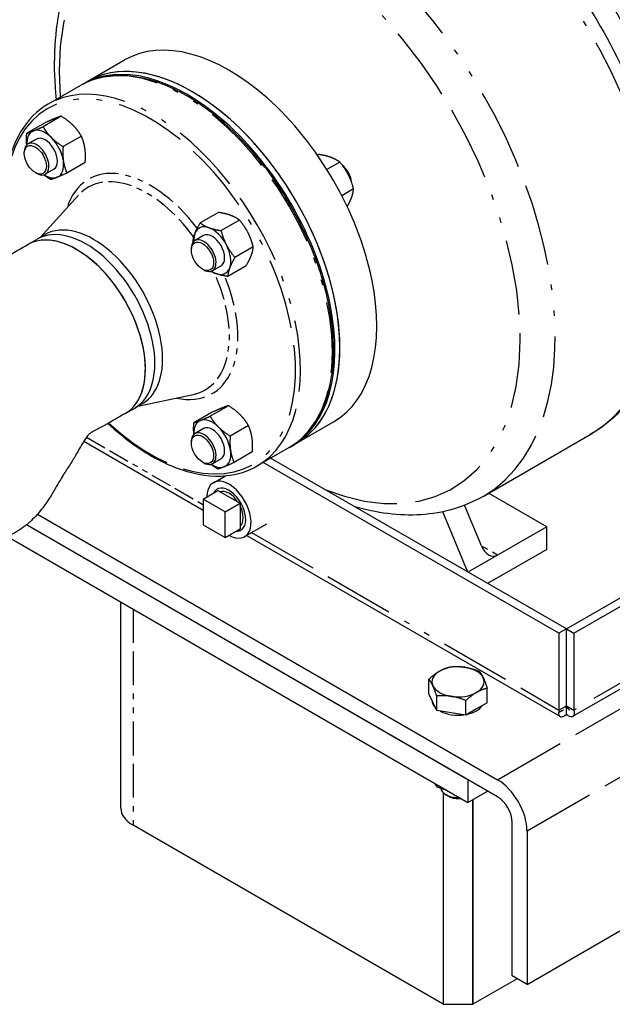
# Model space of a CAD drawing. Header units: inches. Extents: x 3 to 360, y 8 to 227.
# Tile 73 of 98: x 120 to 130, y 122 to 139. Entities that reach past the tile are written whole.
import ezdxf

# ---------------------------------------------------------------- set-up
doc = ezdxf.new("R2010")
doc.units = ezdxf.units.IN
doc.header["$LTSCALE"] = 10.666667
doc.header["$MEASUREMENT"] = 0
doc.linetypes.add('DOUBLE_DASH_DOUBLE_DOT', pattern=[0.74, 0.24, -0.06, 0.24, -0.06, 0.01, -0.06, 0.01, -0.06])
doc.layers.get('0').update_dxf_attribs({"lineweight": 25})
doc.layers.add('PHANTOM', color=7, linetype='DOUBLE_DASH_DOUBLE_DOT', lineweight=25)

msp = doc.modelspace()

# ---------------------------------------------------------------- linework, layer by layer
for p, q in [((128.619, 121.872), (162.56, 141.468)), ((120.733, 138.082), (121.396, 138.465)), ((120.645, 138.031), (120.733, 138.082)), ((120.601, 138.005), (120.026, 137.674)), ((119.967, 137.338), (119.639, 137.149)), ((120.258, 137.456), (119.931, 137.267)), ((119.814, 137.046), (119.659, 136.957)), ((120.619, 137.099), (120.291, 136.91)), ((119.595, 136.788), (119.595, 136.814)), ((120.688, 136.625), (120.36, 136.436)), ((124.88, 136.769), (124.857, 136.755)), ((125.257, 136.631), (125.027, 136.498)), ((119.793, 136.444), (119.816, 136.431)), ((120.126, 136.505), (119.972, 136.415)), ((125.505, 136.151), (125.294, 136.029)), ((119.884, 135.282), (120.565, 136.038)), ((123.079, 135.729), (122.752, 135.54)), ((123.456, 135.591), (123.128, 135.402)), ((119.656, 135.151), (119.827, 135.249)), ((119.965, 135.329), (119.827, 135.249)), ((122.814, 135.314), (122.659, 135.225)), ((122.595, 135.056), (122.595, 135.081)), ((123.704, 135.112), (123.376, 134.922)), ((122.793, 134.712), (122.816, 134.699)), ((123.126, 134.773), (122.972, 134.683)), ((123.575, 134.77), (123.248, 134.58)), ((129.326, 128.252), (138.96, 133.813)), ((129.459, 128.175), (139.092, 133.737)), ((121.634, 132.251), (122.629, 132.462)), ((121.406, 132.119), (121.577, 132.218)), ((121.715, 132.298), (121.577, 132.218)), ((123.258, 132.26), (122.931, 132.071)), ((122.967, 132.142), (122.639, 131.953)), ((138.983, 132.19), (129.438, 126.679)), ((122.814, 131.85), (122.659, 131.76)), ((123.619, 131.903), (123.291, 131.714)), ((124.483, 131.587), (125.146, 131.969)), ((127.83, 130.632), (129.755, 131.743)), ((122.803, 130.381), (120.661, 131.617)), ((122.595, 131.592), (122.595, 131.617)), ((124.351, 131.51), (123.776, 131.178)), ((124.395, 131.536), (124.483, 131.587)), ((123.688, 131.429), (123.36, 131.24)), ((129.325, 128.252), (124.016, 131.317)), ((122.793, 131.247), (122.816, 131.235)), ((123.126, 131.308), (122.972, 131.219)), ((129.193, 128.175), (123.883, 131.24)), ((122.989, 130.878), (123.205, 131.003)), ((122.803, 130.581), (123.071, 130.736)), ((123.071, 130.736), (123.467, 130.508)), ((128.972, 130.088), (127.93, 130.69)), ((122.803, 130.581), (122.803, 130.124)), ((123.199, 130.353), (122.803, 130.581)), ((123.199, 130.353), (123.467, 130.508)), ((123.467, 130.508), (123.467, 130.051)), ((127.799, 129.745), (127.496, 130.472)), ((119.832, 130.313), (128.088, 125.547)), ((123.199, 129.895), (123.199, 130.353)), ((127.558, 129.272), (127.106, 130.356)), ((128.088, 125.24), (119.634, 130.122)), ((127.558, 125.547), (119.634, 130.122)), ((122.803, 130.124), (123.199, 129.895)), ((123.549, 129.909), (123.949, 130.139)), ((128.972, 130.088), (128.088, 129.578)), ((128.972, 129.68), (128.972, 130.088)), ((119.295, 129.909), (127.558, 125.138)), ((123.199, 129.895), (123.467, 130.051)), ((129.213, 126.679), (123.585, 129.929)), ((128.088, 129.578), (127.558, 129.272)), ((128.972, 129.68), (127.911, 129.068)), ((121.328, 125.036), (121.328, 128.735)), ((129.325, 128.252), (129.193, 128.175)), ((129.193, 128.175), (129.193, 126.797)), ((129.325, 126.874), (129.325, 128.252)), ((129.326, 128.252), (129.459, 128.175)), ((129.326, 126.874), (129.326, 128.252)), ((129.459, 128.175), (129.459, 126.797)), ((126.858, 127.089), (126.858, 127.351)), ((126.928, 126.938), (126.858, 127.089)), ((127.904, 126.927), (127.904, 127.189)), ((126.998, 126.787), (126.928, 126.938)), ((126.998, 126.787), (126.998, 127.049)), ((127.521, 126.706), (127.521, 126.968)), ((127.904, 126.927), (127.713, 126.817)), ((127.26, 126.747), (126.998, 126.787)), ((127.521, 126.706), (127.26, 126.747)), ((127.713, 126.817), (127.521, 126.706)), ((129.193, 126.797), (129.325, 126.874)), ((129.326, 126.874), (129.459, 126.797)), ((129.326, 126.72), (129.326, 126.873)), ((127.558, 125.547), (127.558, 125.138)), ((126.998, 125.423), (126.998, 125.461)), ((127.116, 125.311), (127.116, 121.515)), ((127.116, 125.311), (127.116, 121.515)), ((127.558, 125.138), (127.911, 125.342)), ((127.215, 125.247), (127.16, 125.279)), ((127.646, 121.515), (127.646, 125.189)), ((127.646, 125.189), (127.646, 121.515)), ((128.353, 122.025), (128.353, 124.781)), ((127.116, 121.515), (121.548, 124.73)), ((128.619, 124.628), (128.619, 121.872)), ((128.442, 121.974), (127.646, 121.515)), ((128.619, 121.872), (128.353, 122.025)), ((127.116, 121.515), (127.646, 121.515))]:
    msp.add_line(p, q)
for centre, major_axis, ratio, start_param, end_param in [((132.773, 140.703), (-2, 3.464), 0.57735, 2.708678, 7.17885), ((127.514, 137.666), (-2.75, 4.763), 0.57735, 3.542808, 5.391692), ((123.271, 135.217), (1.875, -3.248), 0.57735, 0, 3.141593), ((122.608, 134.834), (-1.875, 3.248), 0.57735, 3.141593, 6.283185), ((122.52, 134.783), (1.875, -3.248), 0.57735, 6.271497, 9.436467), ((122.608, 134.834), (1.875, -3.248), 0.57735, 0, 3.141593), ((119.97, 136.775), (-0.234, 0.406), 0.57735, 6.202273, 7.132579), ((119.97, 136.775), (-0.234, 0.406), 0.57735, 5.155075, 6.202273), ((119.816, 136.686), (0.156, -0.271), 0.57735, 5.497787, 10.210176), ((119.97, 136.775), (-0.156, 0.271), 0.57735, 3.141593, 6.283185), ((119.97, 136.775), (-0.234, 0.406), 0.57735, 4.107878, 5.155075), ((119.97, 136.775), (0.234, -0.406), 0.57735, 6.202273, 7.24947), ((125.268, 136.37), (-0.141, 0.244), 0.57735, 4.029758, 5.335602), ((125.246, 136.357), (0.156, -0.271), 0.57735, 1.024283, 2.051303), ((119.97, 136.775), (0.234, -0.406), 0.57735, 5.433792, 6.202273), ((120.84, 133.814), (0.875, -1.516), 0.57735, 0, 3.141593), ((120.531, 133.635), (0.875, -1.516), 0.57735, 0, 3.141593), ((120.702, 133.734), (0.875, -1.516), 0.57735, 0, 3.141593), ((120.702, 133.734), (0.875, -1.516), 0.57735, 0, 3.141593), ((122.97, 135.043), (-0.234, 0.406), 0.57735, 5.678674, 6.725871), ((122.97, 135.043), (-0.234, 0.406), 0.57735, 4.631476, 5.678674), ((120.531, 133.635), (-0.875, 1.516), 0.57735, 5.497787, 6.283185), ((122.816, 134.954), (0.156, -0.271), 0.57735, 5.497787, 10.210176), ((122.97, 135.043), (0.234, -0.406), 0.57735, 3.584279, 3.990986), ((122.97, 135.043), (-0.156, 0.271), 0.57735, 3.141593, 6.283185), ((120.531, 133.635), (0.875, -1.516), 0.57735, 0, 2.356194), ((122.97, 135.043), (-0.234, 0.406), 0.57735, 3.584279, 4.631476), ((122.97, 135.043), (0.234, -0.406), 0.57735, 5.433792, 5.678674), ((122.97, 135.043), (0.234, -0.406), 0.57735, 5.678674, 6.725871), ((122.97, 131.579), (-0.234, 0.406), 0.57735, 5.155075, 6.202273), ((122.97, 131.579), (-0.234, 0.406), 0.57735, 6.202273, 7.132579), ((122.97, 131.579), (-0.156, 0.271), 0.57735, 3.141593, 6.283185), ((122.97, 131.579), (-0.234, 0.406), 0.57735, 4.107878, 5.155075), ((122.816, 131.49), (0.156, -0.271), 0.57735, 5.497787, 10.210176), ((122.97, 131.579), (0.234, -0.406), 0.57735, 6.202273, 7.24947), ((122.97, 131.579), (0.234, -0.406), 0.57735, 5.433792, 6.202273), ((123.269, 130.393), (-0.28, 0.485), 0.57735, 2.356194, 7.068583), ((123.269, 130.393), (-0.213, 0.368), 0.57735, 2.768194, 6.656584), ((123.269, 130.393), (-0.18, 0.312), 0.57735, 4.815903, 6.179671), ((123.269, 130.393), (0.18, -0.312), 0.57735, 0.103514, 1.467282), ((127.976, 129.847), (0.08, -0.282), 0.684584, 4.882454, 6.45325), ((127.381, 127.304), (-0.469, 0), 0.57735, 5.497787, 6.544985), ((127.381, 127.304), (-0.469, 0), 0.57735, 4.45059, 5.497787), ((127.381, 127.304), (0.469, 0), 0.57735, 0.261799, 1.308997), ((127.381, 127.304), (0.469, 0), 0.57735, 5.497787, 6.544985), ((127.381, 127.304), (-0.469, 0), 0.57735, 0.261799, 1.308997), ((127.381, 127.304), (0.469, 0), 0.57735, 4.45059, 5.497787), ((127.381, 126.975), (-0.469, 0), 0.57735, 0.010332, 0.513267), ((127.381, 126.975), (0.469, 0), 0.57735, 3.961202, 4.939977), ((127.381, 126.975), (0.469, 0), 0.57735, 5.080206, 5.915369), ((128.088, 124.934), (0.375, -0.65), 0.57735, 0.785398, 2.356194), ((127.381, 125.406), (-0.312, 0), 0.57735, 0.054326, 1.64861), ((127.381, 125.342), (0.234, 0), 0.57735, 3.926991, 4.935251), ((128.088, 124.934), (-0.187, 0.325), 0.57735, 3.926991, 5.497787), ((122.078, 125.036), (-0.75, 0), 0.57735, 0, 0.785398)]:
    msp.add_ellipse(centre, major_axis=major_axis, ratio=ratio, start_param=start_param, end_param=end_param)
for centre, major_axis in [((119.793, 136.673), (-0.141, 0.244)), ((122.793, 134.941), (0.141, -0.244)), ((122.793, 131.477), (0.141, -0.244))]:
    msp.add_ellipse(centre, major_axis=major_axis, ratio=0.57735)
for points, knots in [([(127.831, 141.615), (128.163, 141.338), (128.483, 141.024), (129.211, 140.195), (129.6, 139.65), (130.267, 138.496), (130.545, 137.888), (130.962, 136.665), (131.101, 136.05), (131.222, 134.868), (131.203, 134.301), (130.993, 133.278), (130.804, 132.82), (130.317, 132.156), (130.055, 131.917), (129.755, 131.743)], [4.930831, 4.930831, 4.930831, 4.930831, 5.165153, 5.165153, 5.496661, 5.496661, 5.827105, 5.827105, 6.158592, 6.158592, 6.492187, 6.492187, 6.820071, 6.820071, 7.068583, 7.068583, 7.068583, 7.068583]), ([(120.171, 137.757), (120.113, 138.344), (120.133, 138.905), (120.342, 139.923), (120.531, 140.381), (121.018, 141.045), (121.28, 141.284), (121.58, 141.457)], [3.0203121, 3.0203121, 3.0203121, 3.0203121, 3.3505946, 3.3505946, 3.6784783, 3.6784783, 3.9269908, 3.9269908, 3.9269908, 3.9269908]), ([(124.351, 131.51), (124.551, 131.626), (124.719, 131.795), (124.978, 132.227), (125.067, 132.49), (125.157, 133.086), (125.157, 133.42), (125.064, 134.121), (124.972, 134.489), (124.707, 135.22), (124.535, 135.584), (124.126, 136.271), (123.89, 136.594), (123.377, 137.169), (123.101, 137.419), (122.536, 137.823), (122.247, 137.976), (121.684, 138.166), (121.411, 138.203), (120.956, 138.16), (120.768, 138.102), (120.601, 138.005)], [3.141593, 3.141593, 3.141593, 3.141593, 3.451356, 3.451356, 3.768063, 3.768063, 4.090395, 4.090395, 4.41313, 4.41313, 4.735388, 4.735388, 5.057466, 5.057466, 5.379781, 5.379781, 5.702571, 5.702571, 6.024552, 6.024552, 6.283185, 6.283185, 6.283185, 6.283185]), ([(120.026, 137.674), (119.826, 137.558), (119.658, 137.388), (119.398, 136.957), (119.309, 136.694), (119.219, 136.098), (119.22, 135.764), (119.285, 135.269), (119.312, 135.121), (119.347, 134.972)], [0, 0, 0, 0, 0.309763, 0.309763, 0.62647, 0.62647, 0.948802, 0.948802, 1.081916, 1.081916, 1.081916, 1.081916]), ([(116.578, 133.542), (116.67, 133.596), (116.763, 133.649), (116.912, 133.735), (116.963, 133.765), (117.12, 133.857), (117.246, 133.932), (117.484, 134.056), (117.594, 134.108), (118.032, 134.312), (118.356, 134.458), (118.753, 134.643), (118.841, 134.686), (119.037, 134.789), (119.144, 134.854), (119.409, 135.008), (119.53, 135.078), (119.656, 135.151)], [0, 0, 0, 0, 1, 1, 1.600863, 1.600863, 2.763988, 2.763988, 3.740842, 3.740842, 6.677706, 6.677706, 7.575143, 7.575143, 8.930447, 8.930447, 10.28806, 10.28806, 10.28806, 10.28806]), ([(121.406, 132.119), (121.313, 132.066), (121.22, 132.012), (121.114, 131.951), (121.1, 131.943), (121.078, 131.93), (121.069, 131.925), (121.058, 131.919), (121.056, 131.917), (121.053, 131.916), (121.053, 131.916), (121.053, 131.916), (121.053, 131.915), (121.053, 131.915), (121.053, 131.915), (121.048, 131.913), (121.041, 131.909), (121.018, 131.896), (121.001, 131.887), (120.969, 131.869), (120.954, 131.862), (120.915, 131.842), (120.892, 131.83), (120.856, 131.812), (120.841, 131.804), (120.815, 131.79), (120.805, 131.783), (120.785, 131.771), (120.778, 131.766), (120.768, 131.758), (120.758, 131.75), (120.728, 131.713), (120.711, 131.692), (120.666, 131.626), (120.636, 131.577), (120.575, 131.473), (120.545, 131.42), (120.479, 131.306), (120.441, 131.242), (120.389, 131.161), (120.376, 131.142), (120.358, 131.115), (120.354, 131.108), (120.348, 131.1), (120.347, 131.098), (120.346, 131.097), (120.346, 131.097), (120.346, 131.097), (120.346, 131.097), (120.342, 131.091), (120.342, 131.091), (120.335, 131.08), (120.329, 131.071), (120.303, 131.032), (120.281, 130.995), (120.231, 130.91), (120.204, 130.862), (120.144, 130.758), (120.11, 130.701), (120.03, 130.573), (119.982, 130.502), (119.865, 130.347), (119.793, 130.265), (119.669, 130.149), (119.62, 130.109), (119.527, 130.041), (119.483, 130.013), (119.406, 129.968), (119.374, 129.95), (119.327, 129.925), (119.311, 129.917), (119.276, 129.899), (119.257, 129.889), (119.228, 129.875), (119.217, 129.869), (119.197, 129.858), (119.188, 129.853), (119.182, 129.85), (119.182, 129.85), (119.181, 129.849), (119.181, 129.849), (119.18, 129.848), (119.172, 129.844), (119.153, 129.833), (119.139, 129.825), (119.109, 129.808), (119.092, 129.798), (119.055, 129.777), (119.035, 129.765), (118.991, 129.74), (118.967, 129.726), (118.914, 129.695), (118.885, 129.679), (118.847, 129.656), (118.837, 129.651), (118.828, 129.645)], [0, 0, 0, 0, 1, 1, 1.15, 1.15, 1.24, 1.24, 1.267, 1.267, 1.268563, 1.268563, 1.269344, 1.269344, 1.269734, 1.269734, 1.319753, 1.319753, 1.47028, 1.47028, 1.609002, 1.609002, 1.843019, 1.843019, 2.059163, 2.059163, 2.324284, 2.324284, 2.72051, 2.72051, 3.413628, 3.413628, 3.912372, 3.912372, 4.525763, 4.525763, 5.025255, 5.025255, 5.586437, 5.586437, 5.762369, 5.762369, 5.82831, 5.82831, 5.840673, 5.840673, 5.841455, 5.841455, 5.841845, 5.841845, 5.891856, 5.891856, 6.04203, 6.04203, 6.497694, 6.497694, 6.957487, 6.957487, 7.462812, 7.462812, 8.109598, 8.109598, 8.961033, 8.961033, 9.48892, 9.48892, 9.896105, 9.896105, 10.170838, 10.170838, 10.310785, 10.310785, 10.501903, 10.501903, 10.669203, 10.669203, 10.870947, 10.870947, 10.880193, 10.880193, 10.880974, 10.880974, 10.930974, 10.930974, 11.080974, 11.080974, 11.260974, 11.260974, 11.476974, 11.476974, 11.736174, 11.736174, 12.047214, 12.047214, 12.151121, 12.151121, 12.151121, 12.151121]), ([(121.097, 131.941), (121.247, 131.801), (121.401, 131.674), (121.841, 131.36), (122.13, 131.208), (122.692, 131.018), (122.966, 130.98), (123.42, 131.023), (123.609, 131.082), (123.776, 131.178)], [2.059635, 2.059635, 2.059635, 2.059635, 2.238189, 2.238189, 2.560978, 2.560978, 2.882959, 2.882959, 3.141593, 3.141593, 3.141593, 3.141593]), ([(127.83, 130.632), (127.495, 130.438), (127.113, 130.328), (126.325, 130.277), (125.921, 130.33), (125.515, 130.451)], [0.7853982, 0.7853982, 0.7853982, 0.7853982, 1.0630201, 1.0630201, 1.3342074, 1.3342074, 1.3342074, 1.3342074]), ([(129.186, 126.755), (129.183, 126.717), (129.195, 126.689), (129.215, 126.678), (129.242, 126.665), (129.284, 126.679), (129.326, 126.72)], [-0.8725123, -0.8725123, -0.8725123, -0.8725123, -0.4877015, -0.4877015, -0.4877015, 0, 0, 0, 0]), ([(129.326, 126.873), (129.315, 126.845), (129.304, 126.836), (129.307, 126.845), (129.309, 126.85), (129.315, 126.861), (129.325, 126.874)], [0, 0, 0, 0, 0.644181, 0.644181, 0.644181, 1, 1, 1, 1]), ([(129.326, 126.873), (129.337, 126.845), (129.347, 126.836), (129.344, 126.845), (129.342, 126.85), (129.337, 126.861), (129.326, 126.874)], [0, 0, 0, 0, 0.644181, 0.644181, 0.644181, 1, 1, 1, 1]), ([(129.466, 126.755), (129.468, 126.717), (129.457, 126.689), (129.436, 126.678), (129.41, 126.665), (129.368, 126.679), (129.326, 126.72)], [-0.8725123, -0.8725123, -0.8725123, -0.8725123, -0.4877015, -0.4877015, -0.4877015, 0, 0, 0, 0])]:
    msp.add_open_spline(points, degree=3, knots=knots)
for points, weights in [([(120.142, 137.414), (120.075, 137.387), (119.967, 137.338)], [1, 1.0930923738, 1.10906450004]), ([(120.258, 137.456), (120.21, 137.441), (120.142, 137.414)], [1.10906450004, 1.0930923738, 1]), ([(120.468, 137.295), (120.385, 137.377), (120.258, 137.456)], [1, 1.0930923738, 1.10906450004]), ([(119.639, 136.941), (119.63, 137.033), (119.639, 137.149)], [1.03303132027, 1.09617196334, 1.10906450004]), ([(119.639, 137.149), (119.688, 137.163), (119.756, 137.191)], [1.10906450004, 1.0930923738, 1]), ([(119.756, 137.191), (119.823, 137.218), (119.931, 137.267)], [1, 1.0930923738, 1.10906450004]), ([(119.931, 137.267), (119.998, 137.154), (120.082, 137.071)], [1.10906450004, 1.0930923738, 1]), ([(120.619, 137.099), (120.552, 137.212), (120.468, 137.295)], [1.10906450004, 1.0930923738, 1]), ([(120.082, 137.071), (120.165, 136.989), (120.291, 136.91)], [1, 1.0930923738, 1.10906450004]), ([(120.683, 136.879), (120.667, 136.989), (120.619, 137.099)], [1, 1.0930923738, 1.10906450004]), ([(120.291, 136.91), (120.28, 136.766), (120.296, 136.656)], [1.10906450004, 1.0930923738, 1]), ([(120.688, 136.625), (120.699, 136.769), (120.683, 136.879)], [1.10906450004, 1.0930923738, 1]), ([(120.296, 136.656), (120.312, 136.546), (120.36, 136.436)], [1, 1.0930923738, 1.10906450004]), ([(125.098, 136.717), (125.011, 136.749), (124.88, 136.769)], [1, 1.0930923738, 1.10906450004]), ([(125.257, 136.631), (125.186, 136.685), (125.098, 136.717)], [1.10906450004, 1.0930923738, 1]), ([(125.41, 136.408), (125.353, 136.52), (125.257, 136.631)], [1, 1.0930923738, 1.10906450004]), ([(120.069, 136.318), (119.999, 136.361), (119.944, 136.404)], [1.10906450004, 1.10018573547, 1.06747565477]), ([(120.185, 136.36), (120.117, 136.332), (120.069, 136.318)], [1, 1.0930923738, 1.10906450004]), ([(120.36, 136.436), (120.253, 136.387), (120.185, 136.36)], [1.10906450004, 1.0930923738, 1]), ([(125.505, 136.151), (125.468, 136.297), (125.41, 136.408)], [1.10906450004, 1.0930923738, 1]), ([(125.47, 135.997), (125.5, 136.077), (125.505, 136.151)], [1, 1.0930923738, 1.10906450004]), ([(125.39, 135.834), (125.443, 135.927), (125.47, 135.997)], [1.10428649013, 1.0822288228, 1]), ([(123.297, 135.677), (123.21, 135.709), (123.079, 135.729)], [1, 1.0930923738, 1.10906450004]), ([(123.456, 135.591), (123.385, 135.645), (123.297, 135.677)], [1.10906450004, 1.0930923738, 1]), ([(123.609, 135.369), (123.552, 135.48), (123.456, 135.591)], [1, 1.0930923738, 1.10906450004]), ([(122.658, 135.352), (122.688, 135.431), (122.752, 135.54)], [1, 1.0930923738, 1.10906450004]), ([(122.752, 135.54), (122.823, 135.486), (122.911, 135.454)], [1.10906450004, 1.0930923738, 1]), ([(122.911, 135.454), (122.998, 135.422), (123.128, 135.402)], [1, 1.0930923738, 1.10906450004]), ([(123.128, 135.402), (123.165, 135.257), (123.223, 135.145)], [1.10906450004, 1.0930923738, 1]), ([(122.623, 135.198), (122.628, 135.273), (122.658, 135.352)], [1.10906450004, 1.0930923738, 1]), ([(123.704, 135.112), (123.667, 135.257), (123.609, 135.369)], [1.10906450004, 1.0930923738, 1]), ([(122.625, 135.193), (122.624, 135.195), (122.623, 135.198)], [1.10843122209, 1.10876171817, 1.10906450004]), ([(123.223, 135.145), (123.28, 135.034), (123.376, 134.922)], [1, 1.0930923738, 1.10906450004]), ([(123.669, 134.958), (123.699, 135.037), (123.704, 135.112)], [1, 1.0930923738, 1.10906450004]), ([(123.376, 134.922), (123.312, 134.814), (123.282, 134.734)], [1.10906450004, 1.0930923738, 1]), ([(123.575, 134.77), (123.639, 134.878), (123.669, 134.958)], [1.10906450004, 1.0930923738, 1]), ([(123.03, 134.632), (122.983, 134.649), (122.943, 134.672)], [1, 1.04764327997, 1.07508692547]), ([(123.282, 134.734), (123.253, 134.655), (123.248, 134.58)], [1, 1.0930923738, 1.10906450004]), ([(123.248, 134.58), (123.117, 134.6), (123.03, 134.632)], [1.10906450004, 1.0930923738, 1]), ([(123.142, 132.218), (123.075, 132.191), (122.967, 132.142)], [1, 1.0930923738, 1.10906450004]), ([(123.258, 132.26), (123.21, 132.245), (123.142, 132.218)], [1.10906450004, 1.0930923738, 1]), ([(123.468, 132.099), (123.385, 132.181), (123.258, 132.26)], [1, 1.0930923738, 1.10906450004]), ([(122.756, 131.995), (122.823, 132.022), (122.931, 132.071)], [1, 1.0930923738, 1.10906450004]), ([(122.931, 132.071), (122.998, 131.958), (123.082, 131.875)], [1.10906450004, 1.0930923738, 1]), ([(123.619, 131.903), (123.552, 132.016), (123.468, 132.099)], [1.10906450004, 1.0930923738, 1]), ([(122.639, 131.745), (122.63, 131.837), (122.639, 131.953)], [1.03303132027, 1.09617196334, 1.10906450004]), ([(122.639, 131.953), (122.688, 131.967), (122.756, 131.995)], [1.10906450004, 1.0930923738, 1]), ([(123.082, 131.875), (123.165, 131.793), (123.291, 131.714)], [1, 1.0930923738, 1.10906450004]), ([(123.683, 131.683), (123.667, 131.793), (123.619, 131.903)], [1, 1.0930923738, 1.10906450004]), ([(123.291, 131.714), (123.28, 131.57), (123.296, 131.46)], [1.10906450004, 1.0930923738, 1]), ([(123.688, 131.429), (123.699, 131.573), (123.683, 131.683)], [1.10906450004, 1.0930923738, 1]), ([(123.296, 131.46), (123.312, 131.35), (123.36, 131.24)], [1, 1.0930923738, 1.10906450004]), ([(123.069, 131.122), (122.999, 131.165), (122.944, 131.208)], [1.10906450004, 1.10018573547, 1.06747565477]), ([(123.185, 131.164), (123.117, 131.136), (123.069, 131.122)], [1, 1.0930923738, 1.10906450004]), ([(123.36, 131.24), (123.253, 131.191), (123.185, 131.164)], [1.10906450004, 1.0930923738, 1]), ([(126.858, 127.351), (126.961, 127.445), (127.05, 127.496)], [1, 1.0379548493, 1]), ([(127.05, 127.496), (127.138, 127.547), (127.241, 127.572)], [1, 1.0379548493, 1]), ([(127.241, 127.572), (127.381, 127.585), (127.503, 127.566)], [1, 1.0379548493, 1]), ([(127.503, 127.566), (127.624, 127.547), (127.764, 127.491)], [1, 1.0379548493, 1]), ([(127.764, 127.491), (127.802, 127.445), (127.834, 127.375)], [1, 1.0379548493, 1]), ([(126.928, 127.234), (126.896, 127.304), (126.858, 127.351)], [1, 1.0379548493, 1]), ([(127.834, 127.375), (127.867, 127.304), (127.904, 127.189)], [1, 1.0379548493, 1]), ([(126.998, 127.049), (126.961, 127.164), (126.928, 127.234)], [1, 1.0379548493, 1]), ([(127.713, 127.113), (127.624, 127.062), (127.521, 126.968)], [1, 1.0379548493, 1]), ([(127.904, 127.189), (127.802, 127.164), (127.713, 127.113)], [1, 1.0379548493, 1]), ([(127.26, 127.043), (127.138, 127.062), (126.998, 127.049)], [1, 1.0379548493, 1]), ([(127.521, 126.968), (127.381, 127.024), (127.26, 127.043)], [1, 1.0379548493, 1]), ([(126.956, 125.486), (126.976, 125.451), (126.998, 125.423)], [1.06155260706, 1.09940676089, 1.10906450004]), ([(126.998, 125.423), (127.083, 125.389), (127.157, 125.37)], [1.10906450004, 1.09940676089, 1.06155260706])]:
    msp.add_rational_spline(points, weights, degree=2)
for points in [[(129.193, 126.797), (129.189, 126.782), (129.187, 126.768), (129.186, 126.755)], [(129.459, 126.797), (129.463, 126.782), (129.465, 126.768), (129.466, 126.755)]]:
    msp.add_open_spline(points, degree=3)
at = {"layer": 'PHANTOM', "ltscale": 0.506757}
for p, q in [((128.088, 125.547), (162.029, 145.142)), ((128.619, 124.628), (162.56, 144.224))]:
    msp.add_line(p, q, dxfattribs=at)
at = {"layer": 'PHANTOM', "ltscale": 0.57532}
msp.add_line((139.092, 132.359), (129.459, 126.797), dxfattribs=at)
at = {"layer": 'PHANTOM', "ltscale": 0.147324}
msp.add_line((120.713, 131.693), (122.803, 130.486), dxfattribs=at)
at = {"layer": 'PHANTOM', "ltscale": 0.494156}
msp.add_line((123.676, 129.982), (129.193, 126.797), dxfattribs=at)
at = {"layer": 'PHANTOM', "ltscale": 0.020271}
msp.add_line((128.088, 129.578), (127.799, 129.745), dxfattribs=at)
at = {"layer": 'PHANTOM', "ltscale": 0.236819}
msp.add_line((121.548, 128.608), (121.548, 124.73), dxfattribs=at)
at = {"layer": 'PHANTOM'}
for p, q in [((129.325, 126.874), (129.326, 126.873)), ((129.326, 126.873), (129.326, 126.874))]:
    msp.add_line(p, q, dxfattribs=at)
at = {"layer": 'PHANTOM', "ltscale": 0.556149}
msp.add_ellipse((124.359, 135.845), major_axis=(-2.927, 5.069), ratio=0.57735, start_param=5.658721, end_param=7.158643, dxfattribs=at)
at = {"layer": 'PHANTOM', "ltscale": 0.555249}
msp.add_ellipse((126.63, 137.156), major_axis=(3.125, -5.413), ratio=0.57735, start_param=0, end_param=2.103728, dxfattribs=at)
at = {"layer": 'PHANTOM', "ltscale": 0.57272}
msp.add_ellipse((124.705, 136.045), major_axis=(3.125, -5.413), ratio=0.57735, start_param=0, end_param=2.169923, dxfattribs=at)
at = {"layer": 'PHANTOM', "ltscale": 0.524972}
msp.add_ellipse((124.359, 135.845), major_axis=(2.927, -5.069), ratio=0.57735, start_param=5.646769, end_param=8.478446, dxfattribs=at)
at = {"layer": 'PHANTOM', "ltscale": 0.497507}
for centre, major_axis, start_param, end_param in [((122.476, 134.758), (-1.875, 3.248), 3.141593, 6.283185), ((121.901, 134.426), (1.875, -3.248), 0, 3.141593)]:
    msp.add_ellipse(centre, major_axis=major_axis, ratio=0.57735, start_param=start_param, end_param=end_param, dxfattribs=at)
at = {"layer": 'PHANTOM', "ltscale": 0.494652}
msp.add_ellipse((121.857, 134.4), major_axis=(-1.844, 3.193), ratio=0.57735, start_param=2.065279, end_param=7.35945, dxfattribs=at)
at = {"layer": 'PHANTOM', "ltscale": 0.203005}
msp.add_ellipse((121.857, 134.4), major_axis=(-1.111, 1.924), ratio=0.57735, start_param=4.931688, end_param=6.764649, dxfattribs=at)
at = {"layer": 'PHANTOM', "ltscale": 0.165103}
msp.add_ellipse((121.791, 134.362), major_axis=(-1.05, 1.819), ratio=0.57735, start_param=4.891956, end_param=6.46871, dxfattribs=at)
at = {"layer": 'PHANTOM', "ltscale": 0.202033}
msp.add_ellipse((121.857, 134.4), major_axis=(1.111, -1.924), ratio=0.57735, start_param=5.801721, end_param=7.625914, dxfattribs=at)
at = {"layer": 'PHANTOM', "ltscale": 0.165449}
msp.add_ellipse((121.791, 134.362), major_axis=(1.05, -1.819), ratio=0.57735, start_param=6.09766, end_param=7.677713, dxfattribs=at)
at = {"layer": 'PHANTOM', "ltscale": 0.016661}
for points, knots in [([(129.186, 126.755), (129.208, 126.766), (129.229, 126.776), (129.262, 126.794), (129.274, 126.801), (129.292, 126.816), (129.299, 126.823), (129.313, 126.844), (129.319, 126.857), (129.326, 126.873)], [-0.8569762, -0.8569762, -0.8569762, -0.8569762, -0.5946709, -0.5946709, -0.390607, -0.390607, -0.219436, -0.219436, 0, 0, 0, 0]), ([(129.326, 126.873), (129.329, 126.865), (129.332, 126.857), (129.339, 126.843), (129.343, 126.837), (129.353, 126.822), (129.36, 126.815), (129.379, 126.8), (129.391, 126.793), (129.423, 126.776), (129.444, 126.766), (129.466, 126.755)], [-0.8676181, -0.8676181, -0.8676181, -0.8676181, -0.750669, -0.750669, -0.6398996, -0.6398996, -0.4669525, -0.4669525, -0.2604701, -0.2604701, 0, 0, 0, 0])]:
    msp.add_open_spline(points, degree=3, knots=knots, dxfattribs=at)

doc.saveas('drawing.dxf')
